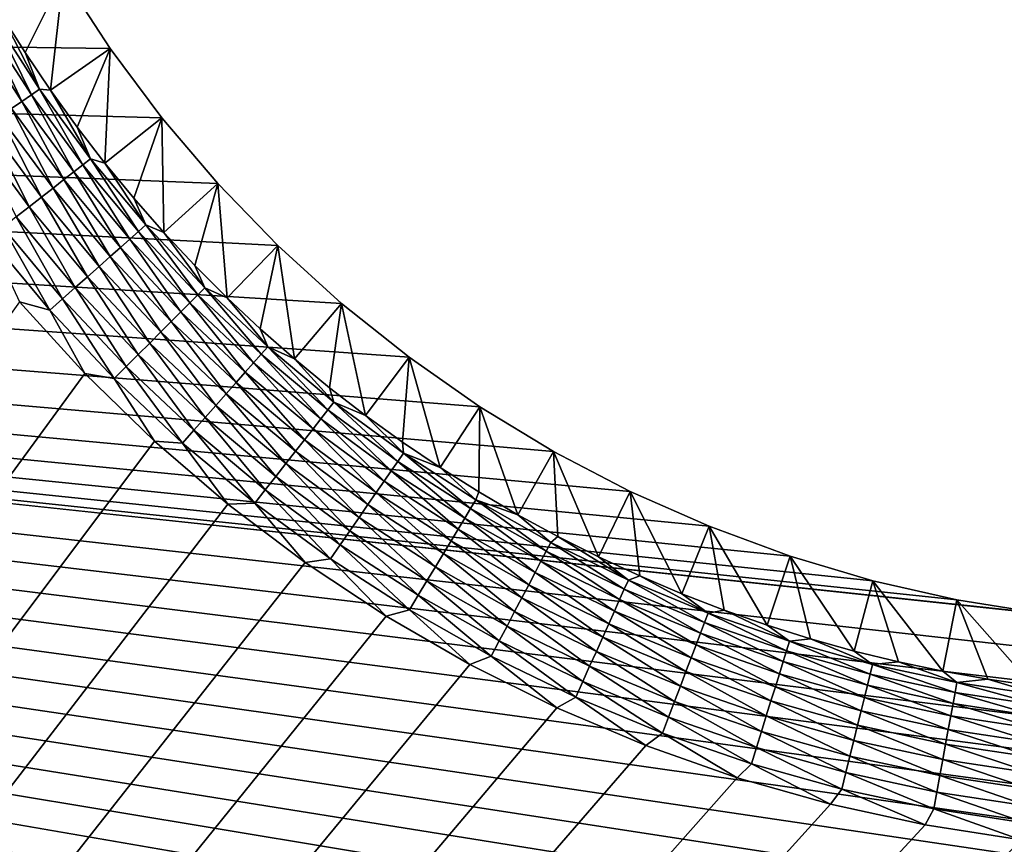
# Model space of a CAD drawing. Extents: x -255 to 255, y -598 to 598.
# Tile 127 of 201: x -112 to -84, y 239 to 263. Entities that reach past the tile are written whole.
import ezdxf

# ---------------------------------------------------------------- set-up
doc = ezdxf.new("R2010")
doc.units = 0
doc.header["$LTSCALE"] = 21.359881
for name, color, linetype in [('1', 7, 'CONTINUOUS'), ('2', 7, 'CONTINUOUS'), ('27', 7, 'CONTINUOUS'), ('42', 7, 'CONTINUOUS')]:
    doc.layers.add(name, color=color, linetype=linetype)

msp = doc.modelspace()

# ---------------------------------------------------------------- linework, layer by layer
at = {"layer": '1', "color": 7, "linetype": 'CONTINUOUS'}
for points in [[(-109.578, 262.309), (-255, 264.3), (-110.943, 264.407), (-109.578, 262.309)], [(-255, 64), (-255, 264.3), (-108.081, 84.103), (-255, 64)], [(-108.081, 84.103), (-255, 264.3), (-109.578, 86.109), (-108.081, 84.103)], [(-109.578, 86.109), (-255, 264.3), (-110.943, 88.207), (-109.578, 86.109)], [(-110.943, 88.207), (-255, 264.3), (-112.172, 90.388), (-110.943, 88.207)], [(-112.172, 90.388), (-255, 264.3), (-113.258, 92.643), (-112.172, 90.388)], [(-113.258, 124.257), (-255, 264.3), (-112.172, 126.512), (-113.258, 124.257)], [(-112.172, 126.512), (-255, 264.3), (-110.943, 128.693), (-112.172, 126.512)], [(-110.943, 128.693), (-255, 264.3), (-109.578, 130.791), (-110.943, 128.693)], [(-109.578, 130.791), (-255, 264.3), (-108.081, 132.797), (-109.578, 130.791)], [(-108.081, 132.797), (-255, 264.3), (-106.458, 134.703), (-108.081, 132.797)], [(-106.458, 134.703), (-255, 264.3), (-104.716, 136.502), (-106.458, 134.703)], [(-104.716, 136.502), (-255, 264.3), (-102.863, 138.184), (-104.716, 136.502)], [(-102.863, 138.184), (-255, 264.3), (-100.906, 139.745), (-102.863, 138.184)], [(-100.906, 139.745), (-255, 264.3), (-98.853, 141.177), (-100.906, 139.745)], [(-98.853, 141.177), (-255, 264.3), (-96.713, 142.475), (-98.853, 141.177)], [(-96.713, 142.475), (-255, 264.3), (-94.493, 143.633), (-96.713, 142.475)], [(-94.493, 143.633), (-255, 264.3), (-92.204, 144.646), (-94.493, 143.633)], [(-92.204, 144.646), (-255, 264.3), (-89.855, 145.511), (-92.204, 144.646)], [(-89.855, 145.511), (-255, 264.3), (-87.455, 146.223), (-89.855, 145.511)], [(-87.455, 146.223), (-255, 264.3), (-85.015, 146.78), (-87.455, 146.223)], [(-85.015, 146.78), (-255, 264.3), (-82.544, 147.179), (-85.015, 146.78)], [(-82.544, 147.179), (-255, 264.3), (-80.052, 147.42), (-82.544, 147.179)], [(-80.052, 147.42), (-255, 264.3), (-77.55, 147.5), (-80.052, 147.42)], [(-77.55, 147.5), (-255, 264.3), (64.2, 147.5), (-77.55, 147.5)], [(64.2, 147.5), (-255, 264.3), (205.95, 147.5), (64.2, 147.5)], [(205.95, 147.5), (-255, 264.3), (208.97, 147.593), (205.95, 147.5)], [(208.97, 147.593), (-255, 264.3), (211.978, 147.872), (208.97, 147.593)], [(211.978, 147.872), (-255, 264.3), (214.963, 148.335), (211.978, 147.872)], [(214.963, 148.335), (-255, 264.3), (217.914, 148.981), (214.963, 148.335)], [(217.914, 148.981), (-255, 264.3), (220.82, 149.808), (217.914, 148.981)], [(220.82, 149.808), (-255, 264.3), (223.669, 150.812), (220.82, 149.808)], [(223.669, 150.812), (-255, 264.3), (226.451, 151.99), (223.669, 150.812)], [(226.451, 151.99), (-255, 264.3), (229.155, 153.336), (226.451, 151.99)], [(229.155, 153.336), (-255, 264.3), (231.771, 154.847), (229.155, 153.336)], [(231.771, 154.847), (-255, 264.3), (234.29, 156.516), (231.771, 154.847)], [(234.29, 156.516), (-255, 264.3), (236.701, 158.336), (234.29, 156.516)], [(236.701, 158.336), (-255, 264.3), (238.995, 160.302), (236.701, 158.336)], [(238.995, 160.302), (-255, 264.3), (241.164, 162.405), (238.995, 160.302)], [(241.164, 162.405), (-255, 264.3), (243.199, 164.637), (241.164, 162.405)], [(243.199, 164.637), (-255, 264.3), (245.093, 166.991), (243.199, 164.637)], [(245.093, 166.991), (-255, 264.3), (246.838, 169.457), (245.093, 166.991)], [(246.838, 169.457), (-255, 264.3), (248.429, 172.025), (246.838, 169.457)], [(248.429, 172.025), (-255, 264.3), (249.858, 174.687), (248.429, 172.025)], [(249.858, 174.687), (-255, 264.3), (251.12, 177.431), (249.858, 174.687)], [(251.12, 177.431), (-255, 264.3), (252.212, 180.248), (251.12, 177.431)], [(252.212, 180.248), (-255, 264.3), (253.128, 183.127), (252.212, 180.248)], [(253.128, 183.127), (-255, 264.3), (253.864, 186.057), (253.128, 183.127)], [(253.864, 186.057), (-255, 264.3), (254.42, 189.026), (253.864, 186.057)], [(254.42, 189.026), (-255, 264.3), (254.791, 192.024), (254.42, 189.026)], [(254.791, 192.024), (-255, 264.3), (254.977, 195.039), (254.791, 192.024)], [(254.977, 195.039), (-255, 264.3), (254.977, 198.061), (254.977, 195.039)], [(254.977, 198.061), (-255, 264.3), (254.791, 201.076), (254.977, 198.061)], [(254.791, 201.076), (-255, 264.3), (254.42, 204.074), (254.791, 201.076)], [(254.42, 204.074), (-255, 264.3), (253.864, 207.043), (254.42, 204.074)], [(-255, 264.3), (-82.544, 245.921), (253.864, 207.043), (-255, 264.3)], [(-82.544, 245.921), (-255, 264.3), (-85.015, 246.32), (-82.544, 245.921)], [(-85.015, 246.32), (-255, 264.3), (-87.455, 246.877), (-85.015, 246.32)], [(-87.455, 246.877), (-255, 264.3), (-89.855, 247.589), (-87.455, 246.877)], [(-89.855, 247.589), (-255, 264.3), (-92.204, 248.454), (-89.855, 247.589)], [(-92.204, 248.454), (-255, 264.3), (-94.493, 249.467), (-92.204, 248.454)], [(-94.493, 249.467), (-255, 264.3), (-96.713, 250.625), (-94.493, 249.467)], [(-96.713, 250.625), (-255, 264.3), (-98.853, 251.923), (-96.713, 250.625)], [(-98.853, 251.923), (-255, 264.3), (-100.906, 253.355), (-98.853, 251.923)], [(-100.906, 253.355), (-255, 264.3), (-102.863, 254.916), (-100.906, 253.355)], [(-102.863, 254.916), (-255, 264.3), (-104.716, 256.598), (-102.863, 254.916)], [(-104.716, 256.598), (-255, 264.3), (-106.458, 258.397), (-104.716, 256.598)], [(-106.458, 258.397), (-255, 264.3), (-108.081, 260.303), (-106.458, 258.397)], [(-108.081, 260.303), (-255, 264.3), (-109.578, 262.309), (-108.081, 260.303)]]:
    msp.add_3dface(points, dxfattribs=at)
at = {"layer": '2', "color": 7, "linetype": 'CONTINUOUS'}
for points in [[(-110.311, 252.882, 7), (-112.205, 254.96, 7), (-248.416, 64, 7), (-110.311, 252.882, 7)], [(-108.293, 250.926, 7), (-110.311, 252.882, 7), (-248.416, 64, 7), (-108.293, 250.926, 7)], [(-106.159, 249.097, 7), (-108.293, 250.926, 7), (-248.416, 64, 7), (-106.159, 249.097, 7)], [(-103.916, 247.404, 7), (-106.159, 249.097, 7), (-248.416, 64, 7), (-103.916, 247.404, 7)], [(-101.573, 245.851, 7), (-103.916, 247.404, 7), (-248.416, 64, 7), (-101.573, 245.851, 7)], [(-99.139, 244.446, 7), (-101.573, 245.851, 7), (-248.416, 64, 7), (-99.139, 244.446, 7)], [(-96.623, 243.193, 7), (-99.139, 244.446, 7), (-248.416, 64, 7), (-96.623, 243.193, 7)], [(-94.035, 242.097, 7), (-96.623, 243.193, 7), (-248.416, 64, 7), (-94.035, 242.097, 7)], [(-91.384, 241.163, 7), (-94.035, 242.097, 7), (-248.416, 64, 7), (-91.384, 241.163, 7)], [(-88.681, 240.394, 7), (-91.384, 241.163, 7), (-248.416, 64, 7), (-88.681, 240.394, 7)], [(-85.935, 239.793, 7), (-88.681, 240.394, 7), (-248.416, 64, 7), (-85.935, 239.793, 7)], [(-83.158, 239.362, 7), (-85.935, 239.793, 7), (-248.416, 64, 7), (-83.158, 239.362, 7)], [(-80.359, 239.102, 7), (-83.158, 239.362, 7), (-248.416, 64, 7), (-80.359, 239.102, 7)]]:
    msp.add_3dface(points, dxfattribs=at)
at = {"layer": '27', "color": 7, "linetype": 'CONTINUOUS'}
for points in [[(-112.045, 262.196, 4.231), (-110.943, 264.407), (-112.747, 263.313, 4.231), (-112.045, 262.196, 4.231)], [(-111.308, 261.102, 4.231), (-110.943, 264.407), (-112.045, 262.196, 4.231), (-111.308, 261.102, 4.231)], [(-109.578, 262.309), (-110.943, 264.407), (-111.308, 261.102, 4.231), (-109.578, 262.309)], [(-110.536, 260.032, 4.231), (-109.578, 262.309), (-111.308, 261.102, 4.231), (-110.536, 260.032, 4.231)], [(-109.73, 258.987, 4.231), (-109.578, 262.309), (-110.536, 260.032, 4.231), (-109.73, 258.987, 4.231)], [(-108.081, 260.303), (-109.578, 262.309), (-109.73, 258.987, 4.231), (-108.081, 260.303)], [(-108.891, 257.969, 4.231), (-108.081, 260.303), (-109.73, 258.987, 4.231), (-108.891, 257.969, 4.231)], [(-108.019, 256.978, 4.231), (-108.081, 260.303), (-108.891, 257.969, 4.231), (-108.019, 256.978, 4.231)], [(-106.458, 258.397), (-108.081, 260.303), (-108.019, 256.978, 4.231), (-106.458, 258.397)], [(-107.117, 256.016, 4.231), (-106.458, 258.397), (-108.019, 256.978, 4.231), (-107.117, 256.016, 4.231)], [(-106.184, 255.083, 4.231), (-106.458, 258.397), (-107.117, 256.016, 4.231), (-106.184, 255.083, 4.231)], [(-104.716, 256.598), (-106.458, 258.397), (-106.184, 255.083, 4.231), (-104.716, 256.598)], [(-105.222, 254.181, 4.231), (-104.716, 256.598), (-106.184, 255.083, 4.231), (-105.222, 254.181, 4.231)], [(-104.231, 253.309, 4.231), (-104.716, 256.598), (-105.222, 254.181, 4.231), (-104.231, 253.309, 4.231)], [(-102.863, 254.916), (-104.716, 256.598), (-104.231, 253.309, 4.231), (-102.863, 254.916)], [(-103.213, 252.47, 4.231), (-102.863, 254.916), (-104.231, 253.309, 4.231), (-103.213, 252.47, 4.231)], [(-102.168, 251.664, 4.231), (-102.863, 254.916), (-103.213, 252.47, 4.231), (-102.168, 251.664, 4.231)], [(-100.906, 253.355), (-102.863, 254.916), (-102.168, 251.664, 4.231), (-100.906, 253.355)], [(-101.098, 250.892, 4.231), (-100.906, 253.355), (-102.168, 251.664, 4.231), (-101.098, 250.892, 4.231)], [(-100.004, 250.155, 4.231), (-100.906, 253.355), (-101.098, 250.892, 4.231), (-100.004, 250.155, 4.231)], [(-98.853, 251.923), (-100.906, 253.355), (-100.004, 250.155, 4.231), (-98.853, 251.923)], [(-98.887, 249.453, 4.231), (-98.853, 251.923), (-100.004, 250.155, 4.231), (-98.887, 249.453, 4.231)], [(-97.748, 248.787, 4.231), (-98.853, 251.923), (-98.887, 249.453, 4.231), (-97.748, 248.787, 4.231)], [(-96.713, 250.625), (-98.853, 251.923), (-97.748, 248.787, 4.231), (-96.713, 250.625)], [(-96.588, 248.158, 4.231), (-96.713, 250.625), (-97.748, 248.787, 4.231), (-96.588, 248.158, 4.231)], [(-94.493, 249.467), (-96.713, 250.625), (-95.408, 247.567, 4.231), (-94.493, 249.467)], [(-95.408, 247.567, 4.231), (-96.713, 250.625), (-96.588, 248.158, 4.231), (-95.408, 247.567, 4.231)], [(-94.211, 247.013, 4.231), (-94.493, 249.467), (-95.408, 247.567, 4.231), (-94.211, 247.013, 4.231)], [(-92.204, 248.454), (-94.493, 249.467), (-92.996, 246.499, 4.231), (-92.204, 248.454)], [(-92.996, 246.499, 4.231), (-94.493, 249.467), (-94.211, 247.013, 4.231), (-92.996, 246.499, 4.231)], [(-91.765, 246.023, 4.231), (-92.204, 248.454), (-92.996, 246.499, 4.231), (-91.765, 246.023, 4.231)], [(-89.855, 247.589), (-92.204, 248.454), (-90.52, 245.587, 4.231), (-89.855, 247.589)], [(-90.52, 245.587, 4.231), (-92.204, 248.454), (-91.765, 246.023, 4.231), (-90.52, 245.587, 4.231)], [(-89.261, 245.192, 4.231), (-89.855, 247.589), (-90.52, 245.587, 4.231), (-89.261, 245.192, 4.231)], [(-87.455, 246.877), (-89.855, 247.589), (-87.99, 244.837, 4.231), (-87.455, 246.877)], [(-87.99, 244.837, 4.231), (-89.855, 247.589), (-89.261, 245.192, 4.231), (-87.99, 244.837, 4.231)], [(-86.709, 244.522, 4.231), (-87.455, 246.877), (-87.99, 244.837, 4.231), (-86.709, 244.522, 4.231)], [(-85.015, 246.32), (-87.455, 246.877), (-85.418, 244.25, 4.231), (-85.015, 246.32)], [(-85.418, 244.25, 4.231), (-87.455, 246.877), (-86.709, 244.522, 4.231), (-85.418, 244.25, 4.231)], [(-84.119, 244.018, 4.231), (-85.015, 246.32), (-85.418, 244.25, 4.231), (-84.119, 244.018, 4.231)], [(-82.544, 245.921), (-85.015, 246.32), (-82.813, 243.828, 4.231), (-82.544, 245.921)], [(-82.813, 243.828, 4.231), (-85.015, 246.32), (-84.119, 244.018, 4.231), (-82.813, 243.828, 4.231)]]:
    msp.add_3dface(points, dxfattribs=at)
at = {"layer": '42', "color": 7, "linetype": 'CONTINUOUS'}
for points in [[(-113.513, 262.909, 5.459), (-112.135, 260.778, 5.459), (-113.231, 263.08, 5.078), (-113.513, 262.909, 5.459)], [(-113.231, 263.08, 5.078), (-111.864, 260.965, 5.078), (-112.983, 263.23, 4.666), (-113.231, 263.08, 5.078)], [(-113.231, 263.08, 5.078), (-112.135, 260.778, 5.459), (-111.864, 260.965, 5.078), (-113.231, 263.08, 5.078)], [(-112.747, 263.313, 4.231), (-112.983, 263.23, 4.666), (-111.625, 261.13, 4.666), (-112.747, 263.313, 4.231)], [(-112.983, 263.23, 4.666), (-111.864, 260.965, 5.078), (-111.625, 261.13, 4.666), (-112.983, 263.23, 4.666)], [(-112.045, 262.196, 4.231), (-112.747, 263.313, 4.231), (-111.625, 261.13, 4.666), (-112.045, 262.196, 4.231)], [(-113.513, 262.909, 5.459), (-112.437, 260.569, 5.805), (-112.135, 260.778, 5.459), (-113.513, 262.909, 5.459)], [(-111.308, 261.102, 4.231), (-112.045, 262.196, 4.231), (-111.625, 261.13, 4.666), (-111.308, 261.102, 4.231)], [(-111.864, 260.965, 5.078), (-110.371, 258.936, 5.078), (-111.625, 261.13, 4.666), (-111.864, 260.965, 5.078)], [(-111.308, 261.102, 4.231), (-111.625, 261.13, 4.666), (-110.143, 259.115, 4.666), (-111.308, 261.102, 4.231)], [(-111.625, 261.13, 4.666), (-110.371, 258.936, 5.078), (-110.143, 259.115, 4.666), (-111.625, 261.13, 4.666)], [(-110.536, 260.032, 4.231), (-111.308, 261.102, 4.231), (-110.143, 259.115, 4.666), (-110.536, 260.032, 4.231)], [(-112.135, 260.778, 5.459), (-110.631, 258.733, 5.459), (-111.864, 260.965, 5.078), (-112.135, 260.778, 5.459)], [(-111.864, 260.965, 5.078), (-110.631, 258.733, 5.459), (-110.371, 258.936, 5.078), (-111.864, 260.965, 5.078)], [(-112.766, 260.342, 6.112), (-111.234, 258.26, 6.112), (-112.437, 260.569, 5.805), (-112.766, 260.342, 6.112)], [(-112.437, 260.569, 5.805), (-110.919, 258.507, 5.805), (-112.135, 260.778, 5.459), (-112.437, 260.569, 5.805)], [(-112.437, 260.569, 5.805), (-111.234, 258.26, 6.112), (-110.919, 258.507, 5.805), (-112.437, 260.569, 5.805)], [(-112.135, 260.778, 5.459), (-110.919, 258.507, 5.805), (-110.631, 258.733, 5.459), (-112.135, 260.778, 5.459)], [(-113.118, 260.099, 6.378), (-111.571, 257.996, 6.378), (-112.766, 260.342, 6.112), (-113.118, 260.099, 6.378)], [(-112.766, 260.342, 6.112), (-111.571, 257.996, 6.378), (-111.234, 258.26, 6.112), (-112.766, 260.342, 6.112)], [(-113.491, 259.842, 6.599), (-111.928, 257.717, 6.599), (-113.118, 260.099, 6.378), (-113.491, 259.842, 6.599)], [(-113.118, 260.099, 6.378), (-111.928, 257.717, 6.599), (-111.571, 257.996, 6.378), (-113.118, 260.099, 6.378)], [(-109.73, 258.987, 4.231), (-110.536, 260.032, 4.231), (-110.143, 259.115, 4.666), (-109.73, 258.987, 4.231)], [(-113.491, 259.842, 6.599), (-112.3, 257.425, 6.773), (-111.928, 257.717, 6.599), (-113.491, 259.842, 6.599)], [(-110.371, 258.936, 5.078), (-108.758, 257.002, 5.078), (-110.143, 259.115, 4.666), (-110.371, 258.936, 5.078)], [(-109.73, 258.987, 4.231), (-110.143, 259.115, 4.666), (-108.541, 257.194, 4.666), (-109.73, 258.987, 4.231)], [(-110.143, 259.115, 4.666), (-108.758, 257.002, 5.078), (-108.541, 257.194, 4.666), (-110.143, 259.115, 4.666)], [(-110.631, 258.733, 5.459), (-109.005, 256.783, 5.459), (-110.371, 258.936, 5.078), (-110.631, 258.733, 5.459)], [(-110.371, 258.936, 5.078), (-109.005, 256.783, 5.459), (-108.758, 257.002, 5.078), (-110.371, 258.936, 5.078)], [(-108.891, 257.969, 4.231), (-109.73, 258.987, 4.231), (-108.541, 257.194, 4.666), (-108.891, 257.969, 4.231)], [(-111.234, 258.26, 6.112), (-109.579, 256.275, 6.112), (-110.919, 258.507, 5.805), (-111.234, 258.26, 6.112)], [(-110.919, 258.507, 5.805), (-109.28, 256.54, 5.805), (-110.631, 258.733, 5.459), (-110.919, 258.507, 5.805)], [(-110.919, 258.507, 5.805), (-109.579, 256.275, 6.112), (-109.28, 256.54, 5.805), (-110.919, 258.507, 5.805)], [(-110.631, 258.733, 5.459), (-109.28, 256.54, 5.805), (-109.005, 256.783, 5.459), (-110.631, 258.733, 5.459)], [(-111.571, 257.996, 6.378), (-109.9, 255.991, 6.378), (-111.234, 258.26, 6.112), (-111.571, 257.996, 6.378)], [(-111.234, 258.26, 6.112), (-109.9, 255.991, 6.378), (-109.579, 256.275, 6.112), (-111.234, 258.26, 6.112)], [(-111.928, 257.717, 6.599), (-110.239, 255.69, 6.599), (-111.571, 257.996, 6.378), (-111.928, 257.717, 6.599)], [(-111.571, 257.996, 6.378), (-110.239, 255.69, 6.599), (-109.9, 255.991, 6.378), (-111.571, 257.996, 6.378)], [(-108.019, 256.978, 4.231), (-108.891, 257.969, 4.231), (-108.541, 257.194, 4.666), (-108.019, 256.978, 4.231)], [(-112.3, 257.425, 6.773), (-110.593, 255.377, 6.773), (-111.928, 257.717, 6.599), (-112.3, 257.425, 6.773)], [(-111.928, 257.717, 6.599), (-110.593, 255.377, 6.773), (-110.239, 255.69, 6.599), (-111.928, 257.717, 6.599)], [(-112.684, 257.124, 6.899), (-110.958, 255.053, 6.899), (-112.3, 257.425, 6.773), (-112.684, 257.124, 6.899)], [(-112.3, 257.425, 6.773), (-110.958, 255.053, 6.899), (-110.593, 255.377, 6.773), (-112.3, 257.425, 6.773)], [(-113.077, 256.817, 6.975), (-111.331, 254.722, 6.975), (-112.684, 257.124, 6.899), (-113.077, 256.817, 6.975)], [(-112.684, 257.124, 6.899), (-111.331, 254.722, 6.975), (-110.958, 255.053, 6.899), (-112.684, 257.124, 6.899)], [(-108.758, 257.002, 5.078), (-107.032, 255.168, 5.078), (-108.541, 257.194, 4.666), (-108.758, 257.002, 5.078)], [(-108.019, 256.978, 4.231), (-108.541, 257.194, 4.666), (-106.827, 255.373, 4.666), (-108.019, 256.978, 4.231)], [(-108.541, 257.194, 4.666), (-107.032, 255.168, 5.078), (-106.827, 255.373, 4.666), (-108.541, 257.194, 4.666)], [(-113.077, 256.817, 6.975), (-112.205, 254.96, 7), (-111.331, 254.722, 6.975), (-113.077, 256.817, 6.975)], [(-109.005, 256.783, 5.459), (-107.265, 254.935, 5.459), (-108.758, 257.002, 5.078), (-109.005, 256.783, 5.459)], [(-108.758, 257.002, 5.078), (-107.265, 254.935, 5.459), (-107.032, 255.168, 5.078), (-108.758, 257.002, 5.078)], [(-107.117, 256.016, 4.231), (-108.019, 256.978, 4.231), (-106.827, 255.373, 4.666), (-107.117, 256.016, 4.231)], [(-109.579, 256.275, 6.112), (-107.807, 254.393, 6.112), (-109.28, 256.54, 5.805), (-109.579, 256.275, 6.112)], [(-109.28, 256.54, 5.805), (-107.525, 254.675, 5.805), (-109.005, 256.783, 5.459), (-109.28, 256.54, 5.805)], [(-109.28, 256.54, 5.805), (-107.807, 254.393, 6.112), (-107.525, 254.675, 5.805), (-109.28, 256.54, 5.805)], [(-109.005, 256.783, 5.459), (-107.525, 254.675, 5.805), (-107.265, 254.935, 5.459), (-109.005, 256.783, 5.459)], [(-109.9, 255.991, 6.378), (-108.11, 254.09, 6.378), (-109.579, 256.275, 6.112), (-109.9, 255.991, 6.378)], [(-109.579, 256.275, 6.112), (-108.11, 254.09, 6.378), (-107.807, 254.393, 6.112), (-109.579, 256.275, 6.112)], [(-110.239, 255.69, 6.599), (-108.431, 253.769, 6.599), (-109.9, 255.991, 6.378), (-110.239, 255.69, 6.599)], [(-109.9, 255.991, 6.378), (-108.431, 253.769, 6.599), (-108.11, 254.09, 6.378), (-109.9, 255.991, 6.378)], [(-106.184, 255.083, 4.231), (-107.117, 256.016, 4.231), (-106.827, 255.373, 4.666), (-106.184, 255.083, 4.231)], [(-110.593, 255.377, 6.773), (-108.765, 253.435, 6.773), (-110.239, 255.69, 6.599), (-110.593, 255.377, 6.773)], [(-110.239, 255.69, 6.599), (-108.765, 253.435, 6.773), (-108.431, 253.769, 6.599), (-110.239, 255.69, 6.599)], [(-110.958, 255.053, 6.899), (-109.11, 253.09, 6.899), (-110.593, 255.377, 6.773), (-110.958, 255.053, 6.899)], [(-110.593, 255.377, 6.773), (-109.11, 253.09, 6.899), (-108.765, 253.435, 6.773), (-110.593, 255.377, 6.773)], [(-107.032, 255.168, 5.078), (-105.198, 253.442, 5.078), (-106.827, 255.373, 4.666), (-107.032, 255.168, 5.078)], [(-106.184, 255.083, 4.231), (-106.827, 255.373, 4.666), (-105.006, 253.659, 4.666), (-106.184, 255.083, 4.231)], [(-106.827, 255.373, 4.666), (-105.198, 253.442, 5.078), (-105.006, 253.659, 4.666), (-106.827, 255.373, 4.666)], [(-107.265, 254.935, 5.459), (-105.417, 253.195, 5.459), (-107.032, 255.168, 5.078), (-107.265, 254.935, 5.459)], [(-107.032, 255.168, 5.078), (-105.417, 253.195, 5.459), (-105.198, 253.442, 5.078), (-107.032, 255.168, 5.078)], [(-105.222, 254.181, 4.231), (-106.184, 255.083, 4.231), (-105.006, 253.659, 4.666), (-105.222, 254.181, 4.231)], [(-112.205, 254.96, 7), (-110.311, 252.882, 7), (-111.331, 254.722, 6.975), (-112.205, 254.96, 7)], [(-111.331, 254.722, 6.975), (-109.463, 252.737, 6.975), (-110.958, 255.053, 6.899), (-111.331, 254.722, 6.975)], [(-110.958, 255.053, 6.899), (-109.463, 252.737, 6.975), (-109.11, 253.09, 6.899), (-110.958, 255.053, 6.899)], [(-107.525, 254.675, 5.805), (-105.66, 252.92, 5.805), (-107.265, 254.935, 5.459), (-107.525, 254.675, 5.805)], [(-107.265, 254.935, 5.459), (-105.66, 252.92, 5.805), (-105.417, 253.195, 5.459), (-107.265, 254.935, 5.459)], [(-111.331, 254.722, 6.975), (-110.311, 252.882, 7), (-109.463, 252.737, 6.975), (-111.331, 254.722, 6.975)], [(-107.807, 254.393, 6.112), (-105.925, 252.621, 6.112), (-107.525, 254.675, 5.805), (-107.807, 254.393, 6.112)], [(-107.525, 254.675, 5.805), (-105.925, 252.621, 6.112), (-105.66, 252.92, 5.805), (-107.525, 254.675, 5.805)], [(-108.11, 254.09, 6.378), (-106.209, 252.3, 6.378), (-107.807, 254.393, 6.112), (-108.11, 254.09, 6.378)], [(-107.807, 254.393, 6.112), (-106.209, 252.3, 6.378), (-105.925, 252.621, 6.112), (-107.807, 254.393, 6.112)], [(-108.431, 253.769, 6.599), (-106.51, 251.961, 6.599), (-108.11, 254.09, 6.378), (-108.431, 253.769, 6.599)], [(-108.11, 254.09, 6.378), (-106.51, 251.961, 6.599), (-106.209, 252.3, 6.378), (-108.11, 254.09, 6.378)], [(-104.231, 253.309, 4.231), (-105.222, 254.181, 4.231), (-105.006, 253.659, 4.666), (-104.231, 253.309, 4.231)], [(-108.765, 253.435, 6.773), (-106.823, 251.607, 6.773), (-108.431, 253.769, 6.599), (-108.765, 253.435, 6.773)], [(-108.431, 253.769, 6.599), (-106.823, 251.607, 6.773), (-106.51, 251.961, 6.599), (-108.431, 253.769, 6.599)], [(-105.198, 253.442, 5.078), (-103.264, 251.829, 5.078), (-105.006, 253.659, 4.666), (-105.198, 253.442, 5.078)], [(-104.231, 253.309, 4.231), (-105.006, 253.659, 4.666), (-103.085, 252.057, 4.666), (-104.231, 253.309, 4.231)], [(-105.006, 253.659, 4.666), (-103.264, 251.829, 5.078), (-103.085, 252.057, 4.666), (-105.006, 253.659, 4.666)], [(-109.11, 253.09, 6.899), (-107.147, 251.242, 6.899), (-108.765, 253.435, 6.773), (-109.11, 253.09, 6.899)], [(-108.765, 253.435, 6.773), (-107.147, 251.242, 6.899), (-106.823, 251.607, 6.773), (-108.765, 253.435, 6.773)], [(-105.417, 253.195, 5.459), (-103.467, 251.569, 5.459), (-105.198, 253.442, 5.078), (-105.417, 253.195, 5.459)], [(-105.198, 253.442, 5.078), (-103.467, 251.569, 5.459), (-103.264, 251.829, 5.078), (-105.198, 253.442, 5.078)], [(-109.463, 252.737, 6.975), (-107.478, 250.869, 6.975), (-109.11, 253.09, 6.899), (-109.463, 252.737, 6.975)], [(-109.11, 253.09, 6.899), (-107.478, 250.869, 6.975), (-107.147, 251.242, 6.899), (-109.11, 253.09, 6.899)], [(-105.66, 252.92, 5.805), (-103.693, 251.281, 5.805), (-105.417, 253.195, 5.459), (-105.66, 252.92, 5.805)], [(-105.417, 253.195, 5.459), (-103.693, 251.281, 5.805), (-103.467, 251.569, 5.459), (-105.417, 253.195, 5.459)], [(-103.213, 252.47, 4.231), (-104.231, 253.309, 4.231), (-103.085, 252.057, 4.666), (-103.213, 252.47, 4.231)], [(-110.311, 252.882, 7), (-108.293, 250.926, 7), (-109.463, 252.737, 6.975), (-110.311, 252.882, 7)], [(-105.925, 252.621, 6.112), (-103.94, 250.966, 6.112), (-105.66, 252.92, 5.805), (-105.925, 252.621, 6.112)], [(-105.66, 252.92, 5.805), (-103.94, 250.966, 6.112), (-103.693, 251.281, 5.805), (-105.66, 252.92, 5.805)], [(-109.463, 252.737, 6.975), (-108.293, 250.926, 7), (-107.478, 250.869, 6.975), (-109.463, 252.737, 6.975)], [(-106.209, 252.3, 6.378), (-104.204, 250.629, 6.378), (-105.925, 252.621, 6.112), (-106.209, 252.3, 6.378)], [(-105.925, 252.621, 6.112), (-104.204, 250.629, 6.378), (-103.94, 250.966, 6.112), (-105.925, 252.621, 6.112)], [(-106.51, 251.961, 6.599), (-104.483, 250.272, 6.599), (-106.209, 252.3, 6.378), (-106.51, 251.961, 6.599)], [(-106.209, 252.3, 6.378), (-104.483, 250.272, 6.599), (-104.204, 250.629, 6.378), (-106.209, 252.3, 6.378)], [(-102.168, 251.664, 4.231), (-103.213, 252.47, 4.231), (-103.085, 252.057, 4.666), (-102.168, 251.664, 4.231)], [(-106.823, 251.607, 6.773), (-104.775, 249.9, 6.773), (-106.51, 251.961, 6.599), (-106.823, 251.607, 6.773)], [(-106.51, 251.961, 6.599), (-104.775, 249.9, 6.773), (-104.483, 250.272, 6.599), (-106.51, 251.961, 6.599)], [(-103.264, 251.829, 5.078), (-101.235, 250.336, 5.078), (-103.085, 252.057, 4.666), (-103.264, 251.829, 5.078)], [(-102.168, 251.664, 4.231), (-103.085, 252.057, 4.666), (-101.07, 250.575, 4.666), (-102.168, 251.664, 4.231)], [(-103.085, 252.057, 4.666), (-101.235, 250.336, 5.078), (-101.07, 250.575, 4.666), (-103.085, 252.057, 4.666)], [(-103.467, 251.569, 5.459), (-101.422, 250.065, 5.459), (-103.264, 251.829, 5.078), (-103.467, 251.569, 5.459)], [(-103.264, 251.829, 5.078), (-101.422, 250.065, 5.459), (-101.235, 250.336, 5.078), (-103.264, 251.829, 5.078)], [(-101.098, 250.892, 4.231), (-102.168, 251.664, 4.231), (-101.07, 250.575, 4.666), (-101.098, 250.892, 4.231)], [(-107.147, 251.242, 6.899), (-105.076, 249.516, 6.899), (-106.823, 251.607, 6.773), (-107.147, 251.242, 6.899)], [(-106.823, 251.607, 6.773), (-105.076, 249.516, 6.899), (-104.775, 249.9, 6.773), (-106.823, 251.607, 6.773)], [(-103.693, 251.281, 5.805), (-101.631, 249.763, 5.805), (-103.467, 251.569, 5.459), (-103.693, 251.281, 5.805)], [(-103.467, 251.569, 5.459), (-101.631, 249.763, 5.805), (-101.422, 250.065, 5.459), (-103.467, 251.569, 5.459)], [(-107.478, 250.869, 6.975), (-105.383, 249.123, 6.975), (-107.147, 251.242, 6.899), (-107.478, 250.869, 6.975)], [(-107.147, 251.242, 6.899), (-105.383, 249.123, 6.975), (-105.076, 249.516, 6.899), (-107.147, 251.242, 6.899)], [(-103.94, 250.966, 6.112), (-101.858, 249.434, 6.112), (-103.693, 251.281, 5.805), (-103.94, 250.966, 6.112)], [(-103.693, 251.281, 5.805), (-101.858, 249.434, 6.112), (-101.631, 249.763, 5.805), (-103.693, 251.281, 5.805)], [(-108.293, 250.926, 7), (-106.159, 249.097, 7), (-107.478, 250.869, 6.975), (-108.293, 250.926, 7)], [(-107.478, 250.869, 6.975), (-106.159, 249.097, 7), (-105.383, 249.123, 6.975), (-107.478, 250.869, 6.975)], [(-104.204, 250.629, 6.378), (-102.101, 249.082, 6.378), (-103.94, 250.966, 6.112), (-104.204, 250.629, 6.378)], [(-103.94, 250.966, 6.112), (-102.101, 249.082, 6.378), (-101.858, 249.434, 6.112), (-103.94, 250.966, 6.112)], [(-100.004, 250.155, 4.231), (-101.098, 250.892, 4.231), (-101.07, 250.575, 4.666), (-100.004, 250.155, 4.231)], [(-104.483, 250.272, 6.599), (-102.358, 248.709, 6.599), (-104.204, 250.629, 6.378), (-104.483, 250.272, 6.599)], [(-104.204, 250.629, 6.378), (-102.358, 248.709, 6.599), (-102.101, 249.082, 6.378), (-104.204, 250.629, 6.378)], [(-101.235, 250.336, 5.078), (-99.12, 248.969, 5.078), (-101.07, 250.575, 4.666), (-101.235, 250.336, 5.078)], [(-100.004, 250.155, 4.231), (-101.07, 250.575, 4.666), (-98.97, 249.217, 4.666), (-100.004, 250.155, 4.231)], [(-101.07, 250.575, 4.666), (-99.12, 248.969, 5.078), (-98.97, 249.217, 4.666), (-101.07, 250.575, 4.666)], [(-104.775, 249.9, 6.773), (-102.627, 248.32, 6.773), (-104.483, 250.272, 6.599), (-104.775, 249.9, 6.773)], [(-104.483, 250.272, 6.599), (-102.627, 248.32, 6.773), (-102.358, 248.709, 6.599), (-104.483, 250.272, 6.599)], [(-101.422, 250.065, 5.459), (-99.291, 248.687, 5.459), (-101.235, 250.336, 5.078), (-101.422, 250.065, 5.459)], [(-101.235, 250.336, 5.078), (-99.291, 248.687, 5.459), (-99.12, 248.969, 5.078), (-101.235, 250.336, 5.078)], [(-101.631, 249.763, 5.805), (-99.48, 248.373, 5.805), (-101.422, 250.065, 5.459), (-101.631, 249.763, 5.805)], [(-101.422, 250.065, 5.459), (-99.48, 248.373, 5.805), (-99.291, 248.687, 5.459), (-101.422, 250.065, 5.459)], [(-98.887, 249.453, 4.231), (-100.004, 250.155, 4.231), (-98.97, 249.217, 4.666), (-98.887, 249.453, 4.231)], [(-105.076, 249.516, 6.899), (-102.904, 247.918, 6.899), (-104.775, 249.9, 6.773), (-105.076, 249.516, 6.899)], [(-104.775, 249.9, 6.773), (-102.904, 247.918, 6.899), (-102.627, 248.32, 6.773), (-104.775, 249.9, 6.773)], [(-101.858, 249.434, 6.112), (-99.687, 248.031, 6.112), (-101.631, 249.763, 5.805), (-101.858, 249.434, 6.112)], [(-101.631, 249.763, 5.805), (-99.687, 248.031, 6.112), (-99.48, 248.373, 5.805), (-101.631, 249.763, 5.805)], [(-105.383, 249.123, 6.975), (-103.187, 247.508, 6.975), (-105.076, 249.516, 6.899), (-105.383, 249.123, 6.975)], [(-105.076, 249.516, 6.899), (-103.187, 247.508, 6.975), (-102.904, 247.918, 6.899), (-105.076, 249.516, 6.899)], [(-102.101, 249.082, 6.378), (-99.909, 247.664, 6.378), (-101.858, 249.434, 6.112), (-102.101, 249.082, 6.378)], [(-101.858, 249.434, 6.112), (-99.909, 247.664, 6.378), (-99.687, 248.031, 6.112), (-101.858, 249.434, 6.112)], [(-97.748, 248.787, 4.231), (-98.887, 249.453, 4.231), (-98.97, 249.217, 4.666), (-97.748, 248.787, 4.231)], [(-106.159, 249.097, 7), (-103.916, 247.404, 7), (-105.383, 249.123, 6.975), (-106.159, 249.097, 7)], [(-105.383, 249.123, 6.975), (-103.916, 247.404, 7), (-103.187, 247.508, 6.975), (-105.383, 249.123, 6.975)], [(-102.358, 248.709, 6.599), (-100.143, 247.276, 6.599), (-102.101, 249.082, 6.378), (-102.358, 248.709, 6.599)], [(-102.101, 249.082, 6.378), (-100.143, 247.276, 6.599), (-99.909, 247.664, 6.378), (-102.101, 249.082, 6.378)], [(-99.12, 248.969, 5.078), (-96.926, 247.732, 5.078), (-98.97, 249.217, 4.666), (-99.12, 248.969, 5.078)], [(-97.748, 248.787, 4.231), (-98.97, 249.217, 4.666), (-96.791, 247.988, 4.666), (-97.748, 248.787, 4.231)], [(-98.97, 249.217, 4.666), (-96.926, 247.732, 5.078), (-96.791, 247.988, 4.666), (-98.97, 249.217, 4.666)], [(-99.291, 248.687, 5.459), (-97.08, 247.44, 5.459), (-99.12, 248.969, 5.078), (-99.291, 248.687, 5.459)], [(-99.12, 248.969, 5.078), (-97.08, 247.44, 5.459), (-96.926, 247.732, 5.078), (-99.12, 248.969, 5.078)], [(-96.588, 248.158, 4.231), (-97.748, 248.787, 4.231), (-96.791, 247.988, 4.666), (-96.588, 248.158, 4.231)], [(-102.627, 248.32, 6.773), (-100.388, 246.872, 6.773), (-102.358, 248.709, 6.599), (-102.627, 248.32, 6.773)], [(-102.358, 248.709, 6.599), (-100.388, 246.872, 6.773), (-100.143, 247.276, 6.599), (-102.358, 248.709, 6.599)], [(-99.48, 248.373, 5.805), (-97.25, 247.115, 5.805), (-99.291, 248.687, 5.459), (-99.48, 248.373, 5.805)], [(-99.291, 248.687, 5.459), (-97.25, 247.115, 5.805), (-97.08, 247.44, 5.459), (-99.291, 248.687, 5.459)], [(-102.904, 247.918, 6.899), (-100.64, 246.454, 6.899), (-102.627, 248.32, 6.773), (-102.904, 247.918, 6.899)], [(-102.627, 248.32, 6.773), (-100.64, 246.454, 6.899), (-100.388, 246.872, 6.773), (-102.627, 248.32, 6.773)], [(-99.687, 248.031, 6.112), (-97.436, 246.761, 6.112), (-99.48, 248.373, 5.805), (-99.687, 248.031, 6.112)], [(-99.48, 248.373, 5.805), (-97.436, 246.761, 6.112), (-97.25, 247.115, 5.805), (-99.48, 248.373, 5.805)], [(-99.909, 247.664, 6.378), (-97.635, 246.382, 6.378), (-99.687, 248.031, 6.112), (-99.909, 247.664, 6.378)], [(-99.687, 248.031, 6.112), (-97.635, 246.382, 6.378), (-97.436, 246.761, 6.112), (-99.687, 248.031, 6.112)], [(-96.926, 247.732, 5.078), (-94.662, 246.629, 5.078), (-96.791, 247.988, 4.666), (-96.926, 247.732, 5.078)], [(-96.588, 248.158, 4.231), (-96.791, 247.988, 4.666), (-94.543, 246.894, 4.666), (-96.588, 248.158, 4.231)], [(-96.791, 247.988, 4.666), (-94.662, 246.629, 5.078), (-94.543, 246.894, 4.666), (-96.791, 247.988, 4.666)], [(-95.408, 247.567, 4.231), (-96.588, 248.158, 4.231), (-94.543, 246.894, 4.666), (-95.408, 247.567, 4.231)], [(-103.187, 247.508, 6.975), (-100.898, 246.028, 6.975), (-102.904, 247.918, 6.899), (-103.187, 247.508, 6.975)], [(-102.904, 247.918, 6.899), (-100.898, 246.028, 6.975), (-100.64, 246.454, 6.899), (-102.904, 247.918, 6.899)], [(-100.143, 247.276, 6.599), (-97.845, 245.981, 6.599), (-99.909, 247.664, 6.378), (-100.143, 247.276, 6.599)], [(-99.909, 247.664, 6.378), (-97.845, 245.981, 6.599), (-97.635, 246.382, 6.378), (-99.909, 247.664, 6.378)], [(-97.08, 247.44, 5.459), (-94.797, 246.328, 5.459), (-96.926, 247.732, 5.078), (-97.08, 247.44, 5.459)], [(-96.926, 247.732, 5.078), (-94.797, 246.328, 5.459), (-94.662, 246.629, 5.078), (-96.926, 247.732, 5.078)], [(-103.916, 247.404, 7), (-101.573, 245.851, 7), (-103.187, 247.508, 6.975), (-103.916, 247.404, 7)], [(-103.187, 247.508, 6.975), (-101.573, 245.851, 7), (-100.898, 246.028, 6.975), (-103.187, 247.508, 6.975)], [(-97.25, 247.115, 5.805), (-94.948, 245.994, 5.805), (-97.08, 247.44, 5.459), (-97.25, 247.115, 5.805)], [(-97.08, 247.44, 5.459), (-94.948, 245.994, 5.805), (-94.797, 246.328, 5.459), (-97.08, 247.44, 5.459)], [(-94.211, 247.013, 4.231), (-95.408, 247.567, 4.231), (-94.543, 246.894, 4.666), (-94.211, 247.013, 4.231)], [(-100.388, 246.872, 6.773), (-98.065, 245.562, 6.773), (-100.143, 247.276, 6.599), (-100.388, 246.872, 6.773)], [(-100.143, 247.276, 6.599), (-98.065, 245.562, 6.773), (-97.845, 245.981, 6.599), (-100.143, 247.276, 6.599)], [(-97.436, 246.761, 6.112), (-95.112, 245.63, 6.112), (-97.25, 247.115, 5.805), (-97.436, 246.761, 6.112)], [(-97.25, 247.115, 5.805), (-95.112, 245.63, 6.112), (-94.948, 245.994, 5.805), (-97.25, 247.115, 5.805)], [(-100.64, 246.454, 6.899), (-98.292, 245.129, 6.899), (-100.388, 246.872, 6.773), (-100.64, 246.454, 6.899)], [(-100.388, 246.872, 6.773), (-98.292, 245.129, 6.899), (-98.065, 245.562, 6.773), (-100.388, 246.872, 6.773)], [(-94.662, 246.629, 5.078), (-92.335, 245.665, 5.078), (-94.543, 246.894, 4.666), (-94.662, 246.629, 5.078)], [(-94.211, 247.013, 4.231), (-94.543, 246.894, 4.666), (-92.232, 245.936, 4.666), (-94.211, 247.013, 4.231)], [(-94.543, 246.894, 4.666), (-92.335, 245.665, 5.078), (-92.232, 245.936, 4.666), (-94.543, 246.894, 4.666)], [(-92.996, 246.499, 4.231), (-94.211, 247.013, 4.231), (-92.232, 245.936, 4.666), (-92.996, 246.499, 4.231)], [(-97.635, 246.382, 6.378), (-95.288, 245.239, 6.378), (-97.436, 246.761, 6.112), (-97.635, 246.382, 6.378)], [(-97.436, 246.761, 6.112), (-95.288, 245.239, 6.378), (-95.112, 245.63, 6.112), (-97.436, 246.761, 6.112)], [(-94.797, 246.328, 5.459), (-92.452, 245.357, 5.459), (-94.662, 246.629, 5.078), (-94.797, 246.328, 5.459)], [(-94.662, 246.629, 5.078), (-92.452, 245.357, 5.459), (-92.335, 245.665, 5.078), (-94.662, 246.629, 5.078)], [(-100.898, 246.028, 6.975), (-98.524, 244.688, 6.975), (-100.64, 246.454, 6.899), (-100.898, 246.028, 6.975)], [(-100.64, 246.454, 6.899), (-98.524, 244.688, 6.975), (-98.292, 245.129, 6.899), (-100.64, 246.454, 6.899)], [(-97.845, 245.981, 6.599), (-95.473, 244.826, 6.599), (-97.635, 246.382, 6.378), (-97.845, 245.981, 6.599)], [(-97.635, 246.382, 6.378), (-95.473, 244.826, 6.599), (-95.288, 245.239, 6.378), (-97.635, 246.382, 6.378)], [(-94.948, 245.994, 5.805), (-92.582, 245.014, 5.805), (-94.797, 246.328, 5.459), (-94.948, 245.994, 5.805)], [(-94.797, 246.328, 5.459), (-92.582, 245.014, 5.805), (-92.452, 245.357, 5.459), (-94.797, 246.328, 5.459)], [(-91.765, 246.023, 4.231), (-92.996, 246.499, 4.231), (-92.232, 245.936, 4.666), (-91.765, 246.023, 4.231)], [(-101.573, 245.851, 7), (-99.139, 244.446, 7), (-100.898, 246.028, 6.975), (-101.573, 245.851, 7)], [(-100.898, 246.028, 6.975), (-99.139, 244.446, 7), (-98.524, 244.688, 6.975), (-100.898, 246.028, 6.975)], [(-98.065, 245.562, 6.773), (-95.668, 244.394, 6.773), (-97.845, 245.981, 6.599), (-98.065, 245.562, 6.773)], [(-97.845, 245.981, 6.599), (-95.668, 244.394, 6.773), (-95.473, 244.826, 6.599), (-97.845, 245.981, 6.599)], [(-95.112, 245.63, 6.112), (-92.724, 244.64, 6.112), (-94.948, 245.994, 5.805), (-95.112, 245.63, 6.112)], [(-94.948, 245.994, 5.805), (-92.724, 244.64, 6.112), (-92.582, 245.014, 5.805), (-94.948, 245.994, 5.805)], [(-92.335, 245.665, 5.078), (-89.954, 244.844, 5.078), (-92.232, 245.936, 4.666), (-92.335, 245.665, 5.078)], [(-91.765, 246.023, 4.231), (-92.232, 245.936, 4.666), (-89.868, 245.121, 4.666), (-91.765, 246.023, 4.231)], [(-92.232, 245.936, 4.666), (-89.954, 244.844, 5.078), (-89.868, 245.121, 4.666), (-92.232, 245.936, 4.666)], [(-90.52, 245.587, 4.231), (-91.765, 246.023, 4.231), (-89.868, 245.121, 4.666), (-90.52, 245.587, 4.231)], [(-92.452, 245.357, 5.459), (-90.052, 244.529, 5.459), (-92.335, 245.665, 5.078), (-92.452, 245.357, 5.459)], [(-92.335, 245.665, 5.078), (-90.052, 244.529, 5.459), (-89.954, 244.844, 5.078), (-92.335, 245.665, 5.078)], [(-98.292, 245.129, 6.899), (-95.868, 243.949, 6.899), (-98.065, 245.562, 6.773), (-98.292, 245.129, 6.899)], [(-98.065, 245.562, 6.773), (-95.868, 243.949, 6.899), (-95.668, 244.394, 6.773), (-98.065, 245.562, 6.773)], [(-95.288, 245.239, 6.378), (-92.876, 244.24, 6.378), (-95.112, 245.63, 6.112), (-95.288, 245.239, 6.378)], [(-95.112, 245.63, 6.112), (-92.876, 244.24, 6.378), (-92.724, 244.64, 6.112), (-95.112, 245.63, 6.112)], [(-89.261, 245.192, 4.231), (-90.52, 245.587, 4.231), (-89.868, 245.121, 4.666), (-89.261, 245.192, 4.231)], [(-98.524, 244.688, 6.975), (-96.072, 243.495, 6.975), (-98.292, 245.129, 6.899), (-98.524, 244.688, 6.975)], [(-98.292, 245.129, 6.899), (-96.072, 243.495, 6.975), (-95.868, 243.949, 6.899), (-98.292, 245.129, 6.899)], [(-95.473, 244.826, 6.599), (-93.036, 243.816, 6.599), (-95.288, 245.239, 6.378), (-95.473, 244.826, 6.599)], [(-95.288, 245.239, 6.378), (-93.036, 243.816, 6.599), (-92.876, 244.24, 6.378), (-95.288, 245.239, 6.378)], [(-92.582, 245.014, 5.805), (-90.161, 244.179, 5.805), (-92.452, 245.357, 5.459), (-92.582, 245.014, 5.805)], [(-92.452, 245.357, 5.459), (-90.161, 244.179, 5.805), (-90.052, 244.529, 5.459), (-92.452, 245.357, 5.459)], [(-89.954, 244.844, 5.078), (-87.528, 244.167, 5.078), (-89.868, 245.121, 4.666), (-89.954, 244.844, 5.078)], [(-89.261, 245.192, 4.231), (-89.868, 245.121, 4.666), (-87.459, 244.449, 4.666), (-89.261, 245.192, 4.231)], [(-89.868, 245.121, 4.666), (-87.528, 244.167, 5.078), (-87.459, 244.449, 4.666), (-89.868, 245.121, 4.666)], [(-87.99, 244.837, 4.231), (-89.261, 245.192, 4.231), (-87.459, 244.449, 4.666), (-87.99, 244.837, 4.231)], [(-95.668, 244.394, 6.773), (-93.204, 243.374, 6.773), (-95.473, 244.826, 6.599), (-95.668, 244.394, 6.773)], [(-95.473, 244.826, 6.599), (-93.204, 243.374, 6.773), (-93.036, 243.816, 6.599), (-95.473, 244.826, 6.599)], [(-92.724, 244.64, 6.112), (-90.28, 243.797, 6.112), (-92.582, 245.014, 5.805), (-92.724, 244.64, 6.112)], [(-92.582, 245.014, 5.805), (-90.28, 243.797, 6.112), (-90.161, 244.179, 5.805), (-92.582, 245.014, 5.805)], [(-90.052, 244.529, 5.459), (-87.607, 243.847, 5.459), (-89.954, 244.844, 5.078), (-90.052, 244.529, 5.459)], [(-89.954, 244.844, 5.078), (-87.607, 243.847, 5.459), (-87.528, 244.167, 5.078), (-89.954, 244.844, 5.078)], [(-86.709, 244.522, 4.231), (-87.99, 244.837, 4.231), (-87.459, 244.449, 4.666), (-86.709, 244.522, 4.231)], [(-99.139, 244.446, 7), (-96.623, 243.193, 7), (-98.524, 244.688, 6.975), (-99.139, 244.446, 7)], [(-98.524, 244.688, 6.975), (-96.623, 243.193, 7), (-96.072, 243.495, 6.975), (-98.524, 244.688, 6.975)], [(-92.876, 244.24, 6.378), (-90.408, 243.388, 6.378), (-92.724, 244.64, 6.112), (-92.876, 244.24, 6.378)], [(-92.724, 244.64, 6.112), (-90.408, 243.388, 6.378), (-90.28, 243.797, 6.112), (-92.724, 244.64, 6.112)], [(-90.161, 244.179, 5.805), (-87.695, 243.491, 5.805), (-90.052, 244.529, 5.459), (-90.161, 244.179, 5.805)], [(-90.052, 244.529, 5.459), (-87.695, 243.491, 5.805), (-87.607, 243.847, 5.459), (-90.052, 244.529, 5.459)], [(-86.709, 244.522, 4.231), (-87.459, 244.449, 4.666), (-85.013, 243.924, 4.666), (-86.709, 244.522, 4.231)], [(-85.418, 244.25, 4.231), (-86.709, 244.522, 4.231), (-85.013, 243.924, 4.666), (-85.418, 244.25, 4.231)], [(-95.868, 243.949, 6.899), (-93.377, 242.917, 6.899), (-95.668, 244.394, 6.773), (-95.868, 243.949, 6.899)], [(-95.668, 244.394, 6.773), (-93.377, 242.917, 6.899), (-93.204, 243.374, 6.773), (-95.668, 244.394, 6.773)], [(-93.036, 243.816, 6.599), (-90.542, 242.956, 6.599), (-92.876, 244.24, 6.378), (-93.036, 243.816, 6.599)], [(-92.876, 244.24, 6.378), (-90.542, 242.956, 6.599), (-90.408, 243.388, 6.378), (-92.876, 244.24, 6.378)], [(-87.528, 244.167, 5.078), (-85.066, 243.639, 5.078), (-87.459, 244.449, 4.666), (-87.528, 244.167, 5.078)], [(-87.459, 244.449, 4.666), (-85.066, 243.639, 5.078), (-85.013, 243.924, 4.666), (-87.459, 244.449, 4.666)], [(-84.119, 244.018, 4.231), (-85.418, 244.25, 4.231), (-85.013, 243.924, 4.666), (-84.119, 244.018, 4.231)], [(-96.072, 243.495, 6.975), (-93.554, 242.452, 6.975), (-95.868, 243.949, 6.899), (-96.072, 243.495, 6.975)], [(-95.868, 243.949, 6.899), (-93.554, 242.452, 6.975), (-93.377, 242.917, 6.899), (-95.868, 243.949, 6.899)], [(-90.28, 243.797, 6.112), (-87.79, 243.103, 6.112), (-90.161, 244.179, 5.805), (-90.28, 243.797, 6.112)], [(-90.161, 244.179, 5.805), (-87.79, 243.103, 6.112), (-87.695, 243.491, 5.805), (-90.161, 244.179, 5.805)], [(-87.607, 243.847, 5.459), (-85.125, 243.314, 5.459), (-87.528, 244.167, 5.078), (-87.607, 243.847, 5.459)], [(-87.528, 244.167, 5.078), (-85.125, 243.314, 5.459), (-85.066, 243.639, 5.078), (-87.528, 244.167, 5.078)], [(-84.119, 244.018, 4.231), (-85.013, 243.924, 4.666), (-82.541, 243.548, 4.666), (-84.119, 244.018, 4.231)], [(-82.813, 243.828, 4.231), (-84.119, 244.018, 4.231), (-82.541, 243.548, 4.666), (-82.813, 243.828, 4.231)], [(-93.204, 243.374, 6.773), (-90.683, 242.504, 6.773), (-93.036, 243.816, 6.599), (-93.204, 243.374, 6.773)], [(-93.036, 243.816, 6.599), (-90.683, 242.504, 6.773), (-90.542, 242.956, 6.599), (-93.036, 243.816, 6.599)], [(-90.408, 243.388, 6.378), (-87.893, 242.687, 6.378), (-90.28, 243.797, 6.112), (-90.408, 243.388, 6.378)], [(-90.28, 243.797, 6.112), (-87.893, 242.687, 6.378), (-87.79, 243.103, 6.112), (-90.28, 243.797, 6.112)], [(-87.695, 243.491, 5.805), (-85.191, 242.954, 5.805), (-87.607, 243.847, 5.459), (-87.695, 243.491, 5.805)], [(-87.607, 243.847, 5.459), (-85.191, 242.954, 5.805), (-85.125, 243.314, 5.459), (-87.607, 243.847, 5.459)], [(-85.066, 243.639, 5.078), (-82.576, 243.26, 5.078), (-85.013, 243.924, 4.666), (-85.066, 243.639, 5.078)], [(-85.013, 243.924, 4.666), (-82.576, 243.26, 5.078), (-82.541, 243.548, 4.666), (-85.013, 243.924, 4.666)], [(-96.623, 243.193, 7), (-94.035, 242.097, 7), (-96.072, 243.495, 6.975), (-96.623, 243.193, 7)], [(-96.072, 243.495, 6.975), (-94.035, 242.097, 7), (-93.554, 242.452, 6.975), (-96.072, 243.495, 6.975)], [(-93.377, 242.917, 6.899), (-90.828, 242.038, 6.899), (-93.204, 243.374, 6.773), (-93.377, 242.917, 6.899)], [(-93.204, 243.374, 6.773), (-90.828, 242.038, 6.899), (-90.683, 242.504, 6.773), (-93.204, 243.374, 6.773)], [(-90.542, 242.956, 6.599), (-88.001, 242.247, 6.599), (-90.408, 243.388, 6.378), (-90.542, 242.956, 6.599)], [(-90.408, 243.388, 6.378), (-88.001, 242.247, 6.599), (-87.893, 242.687, 6.378), (-90.408, 243.388, 6.378)], [(-87.79, 243.103, 6.112), (-85.263, 242.561, 6.112), (-87.695, 243.491, 5.805), (-87.79, 243.103, 6.112)], [(-87.695, 243.491, 5.805), (-85.263, 242.561, 6.112), (-85.191, 242.954, 5.805), (-87.695, 243.491, 5.805)], [(-85.125, 243.314, 5.459), (-82.615, 242.932, 5.459), (-85.066, 243.639, 5.078), (-85.125, 243.314, 5.459)], [(-85.066, 243.639, 5.078), (-82.615, 242.932, 5.459), (-82.576, 243.26, 5.078), (-85.066, 243.639, 5.078)], [(-87.893, 242.687, 6.378), (-85.34, 242.139, 6.378), (-87.79, 243.103, 6.112), (-87.893, 242.687, 6.378)], [(-87.79, 243.103, 6.112), (-85.34, 242.139, 6.378), (-85.263, 242.561, 6.112), (-87.79, 243.103, 6.112)], [(-85.191, 242.954, 5.805), (-82.66, 242.568, 5.805), (-85.125, 243.314, 5.459), (-85.191, 242.954, 5.805)], [(-85.125, 243.314, 5.459), (-82.66, 242.568, 5.805), (-82.615, 242.932, 5.459), (-85.125, 243.314, 5.459)], [(-93.554, 242.452, 6.975), (-90.977, 241.562, 6.975), (-93.377, 242.917, 6.899), (-93.554, 242.452, 6.975)], [(-93.377, 242.917, 6.899), (-90.977, 241.562, 6.975), (-90.828, 242.038, 6.899), (-93.377, 242.917, 6.899)], [(-90.683, 242.504, 6.773), (-88.115, 241.788, 6.773), (-90.542, 242.956, 6.599), (-90.683, 242.504, 6.773)], [(-90.542, 242.956, 6.599), (-88.115, 241.788, 6.773), (-88.001, 242.247, 6.599), (-90.542, 242.956, 6.599)], [(-85.263, 242.561, 6.112), (-82.708, 242.172, 6.112), (-85.191, 242.954, 5.805), (-85.263, 242.561, 6.112)], [(-85.191, 242.954, 5.805), (-82.708, 242.172, 6.112), (-82.66, 242.568, 5.805), (-85.191, 242.954, 5.805)], [(-90.828, 242.038, 6.899), (-88.231, 241.314, 6.899), (-90.683, 242.504, 6.773), (-90.828, 242.038, 6.899)], [(-90.683, 242.504, 6.773), (-88.231, 241.314, 6.899), (-88.115, 241.788, 6.773), (-90.683, 242.504, 6.773)], [(-88.001, 242.247, 6.599), (-85.422, 241.694, 6.599), (-87.893, 242.687, 6.378), (-88.001, 242.247, 6.599)], [(-87.893, 242.687, 6.378), (-85.422, 241.694, 6.599), (-85.34, 242.139, 6.378), (-87.893, 242.687, 6.378)], [(-85.34, 242.139, 6.378), (-82.759, 241.746, 6.378), (-85.263, 242.561, 6.112), (-85.34, 242.139, 6.378)], [(-85.263, 242.561, 6.112), (-82.759, 241.746, 6.378), (-82.708, 242.172, 6.112), (-85.263, 242.561, 6.112)], [(-94.035, 242.097, 7), (-91.384, 241.163, 7), (-93.554, 242.452, 6.975), (-94.035, 242.097, 7)], [(-93.554, 242.452, 6.975), (-91.384, 241.163, 7), (-90.977, 241.562, 6.975), (-93.554, 242.452, 6.975)], [(-88.115, 241.788, 6.773), (-85.507, 241.228, 6.773), (-88.001, 242.247, 6.599), (-88.115, 241.788, 6.773)], [(-88.001, 242.247, 6.599), (-85.507, 241.228, 6.773), (-85.422, 241.694, 6.599), (-88.001, 242.247, 6.599)], [(-90.977, 241.562, 6.975), (-88.351, 240.83, 6.975), (-90.828, 242.038, 6.899), (-90.977, 241.562, 6.975)], [(-90.828, 242.038, 6.899), (-88.351, 240.83, 6.975), (-88.231, 241.314, 6.899), (-90.828, 242.038, 6.899)], [(-85.422, 241.694, 6.599), (-82.814, 241.297, 6.599), (-85.34, 242.139, 6.378), (-85.422, 241.694, 6.599)], [(-85.34, 242.139, 6.378), (-82.814, 241.297, 6.599), (-82.759, 241.746, 6.378), (-85.34, 242.139, 6.378)], [(-88.231, 241.314, 6.899), (-85.595, 240.748, 6.899), (-88.115, 241.788, 6.773), (-88.231, 241.314, 6.899)], [(-88.115, 241.788, 6.773), (-85.595, 240.748, 6.899), (-85.507, 241.228, 6.773), (-88.115, 241.788, 6.773)], [(-85.507, 241.228, 6.773), (-82.871, 240.827, 6.773), (-85.422, 241.694, 6.599), (-85.507, 241.228, 6.773)], [(-85.422, 241.694, 6.599), (-82.871, 240.827, 6.773), (-82.814, 241.297, 6.599), (-85.422, 241.694, 6.599)], [(-91.384, 241.163, 7), (-88.681, 240.394, 7), (-90.977, 241.562, 6.975), (-91.384, 241.163, 7)], [(-90.977, 241.562, 6.975), (-88.681, 240.394, 7), (-88.351, 240.83, 6.975), (-90.977, 241.562, 6.975)], [(-88.351, 240.83, 6.975), (-85.685, 240.258, 6.975), (-88.231, 241.314, 6.899), (-88.351, 240.83, 6.975)], [(-88.231, 241.314, 6.899), (-85.685, 240.258, 6.975), (-85.595, 240.748, 6.899), (-88.231, 241.314, 6.899)], [(-85.595, 240.748, 6.899), (-82.93, 240.342, 6.899), (-85.507, 241.228, 6.773), (-85.595, 240.748, 6.899)], [(-85.507, 241.228, 6.773), (-82.93, 240.342, 6.899), (-82.871, 240.827, 6.773), (-85.507, 241.228, 6.773)], [(-88.681, 240.394, 7), (-85.935, 239.793, 7), (-88.351, 240.83, 6.975), (-88.681, 240.394, 7)], [(-88.351, 240.83, 6.975), (-85.935, 239.793, 7), (-85.685, 240.258, 6.975), (-88.351, 240.83, 6.975)], [(-85.685, 240.258, 6.975), (-82.99, 239.848, 6.975), (-85.595, 240.748, 6.899), (-85.685, 240.258, 6.975)], [(-85.595, 240.748, 6.899), (-82.99, 239.848, 6.975), (-82.93, 240.342, 6.899), (-85.595, 240.748, 6.899)], [(-85.935, 239.793, 7), (-83.158, 239.362, 7), (-85.685, 240.258, 6.975), (-85.935, 239.793, 7)], [(-85.685, 240.258, 6.975), (-83.158, 239.362, 7), (-82.99, 239.848, 6.975), (-85.685, 240.258, 6.975)]]:
    msp.add_3dface(points, dxfattribs=at)

doc.saveas('drawing.dxf')
